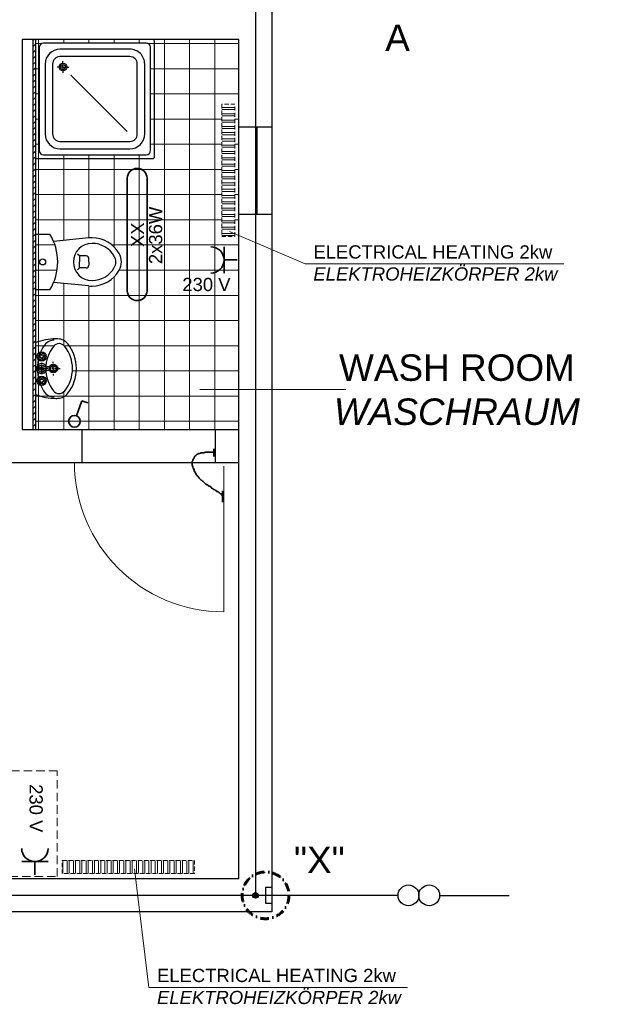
# Model space of a CAD drawing. Header units: millimetres. Extents: x -33264 to 5161179, y -3824 to 50989.
# Tile 5 of 25: x -17988 to -13563, y -2652 to 4798. Entities that reach past the tile are written whole.
import ezdxf

# ---------------------------------------------------------------- set-up
doc = ezdxf.new("R2010")
doc.units = ezdxf.units.MM
for name, pattern in [('ACAD_ISO12W100', [21, 12, -3, 0, -3, 0, -3]), ('DASHDOT', [25.4, 12.7, -6.35, 0, -6.35]), ('HIDDEN', [9.525, 6.35, -3.175])]:
    doc.linetypes.add(name, pattern=pattern)
for name, color, linetype, lineweight in [('Beleuchtung', 5, 'ACAD_ISO12W100', 35), ('Bemaßung', 7, 'Continuous', 9), ('Elektroinstallation', 7, 'Continuous', 35), ('H01N2 1x50', 4, 'Continuous', 35), ('Trennstelle', 36, 'Continuous', 35), ('verz. Bandstahl 30x3_5mm im Beton', 5, 'GRENZE1', 35)]:
    doc.layers.add(name, color=color, linetype=linetype, lineweight=lineweight)
for name, color, linetype in [('Beschriftung', 7, 'Continuous'), ('DUSCHE_G_800X800_BAKO', 253, 'Continuous'), ('WASCHBECKEN_G_450X310', 253, 'Continuous'), ('WC_G_SK', 253, 'Continuous')]:
    doc.layers.add(name, color=color, linetype=linetype)
doc.styles.add('LBB3.5M1000', font='isocp.shx', dxfattribs={"height": 3.5})
doc.linetypes.add('GRENZE1', pattern='A,6.35,-2.54,[133,ltypeshp.shx,S=2.54,R=0,X=-2.54,Y=0],-2.54,25.4', length=36.83)

# ---------------------------------------------------------------- blocks, each defined once
blk = doc.blocks.new('WC3')
at = {"layer": 'WC_G_SK', "color": 0, "linetype": 'Continuous'}
for p, q in [((0, 0.21), (0, -0.21)), ((0, 0.21), (0.1091, 0.21)), ((0.4049, 0.1814), (0.1374, 0.155)), ((0.3325, 0.045), (0.3173, 0.0597)), ((0.3835, 0.045), (0.3325, 0.045)), ((0.3835, 0.045), (0.3325, 0.045)), ((0.3325, 0.045), (0.3325, 0)), ((0.3325, 0.045), (0.3325, 0)), ((0.4035, 0), (0.4035, 0.025)), ((0.4035, 0), (0.4035, 0.025)), ((0.3325, -0.045), (0.3173, -0.0597)), ((0.3325, -0.045), (0.3325, 0)), ((0.3325, -0.045), (0.3325, 0)), ((0.3835, -0.045), (0.3325, -0.045)), ((0.3835, -0.045), (0.3325, -0.045)), ((0.4035, 0), (0.4035, -0.025)), ((0.4035, 0), (0.4035, -0.025)), ((0.1091, -0.21), (0, -0.21)), ((0.4049, -0.1814), (0.1374, -0.155))]:
    blk.add_line(p, q, dxfattribs=at)
blk.add_circle((0.0546, 0), 0.0225, dxfattribs=at)
blk.add_circle((0.0546, 0), 0.0225, dxfattribs=at)
for centre, radius, start, end in [((-0.2314, 0), 0.4, 328.33174, 31.66827), ((0.4281, -0.0536), 0.2361, 90.00002, 95.62326), ((0.4281, -0.0536), 0.2361, 29.59296, 90.00002), ((0.4281, 0), 0.1406, 90.00002, 180), ((0.4281, -0.0536), 0.1941, 29.59296, 90.00002), ((0.3835, 0.025), 0.02, 359.99991, 89.99998), ((0.3835, 0.025), 0.02, 359.99991, 89.99998), ((0.5224, 0), 0.0857, 359.99998, 29.6749), ((0.5224, 0), 0.1276, 359.99998, 29.59296), ((0.4281, 0), 0.1406, 180.00002, 270), ((0.3835, -0.025), 0.02, 270.00003, 0.0001), ((0.3835, -0.025), 0.02, 270.00003, 0.0001), ((0.4281, 0.0536), 0.1941, 270, 330.40705), ((0.4281, 0.0536), 0.2361, 270, 330.40705), ((0.5224, 0), 0.0857, 330.32512, 0.00003), ((0.5224, 0), 0.1276, 330.40705, 0.00003), ((0.4281, 0.0536), 0.2361, 264.37676, 270)]:
    blk.add_arc(centre, radius, start, end, dxfattribs=at)
blk = doc.blocks.new('Wasch2')
blk.add_line((0, -0.135), (0.195, -0.135))
at = {"layer": 'WASCHBECKEN_G_450X310', "color": 0, "linetype": 'Continuous'}
for p, q in [((-0.042, 0), (-0.052, 0)), ((-0.042, 0), (-0.052, 0)), ((-0.036, 0), (-0.037, 0)), ((-0.036, 0), (-0.037, 0)), ((-0.021, 0), (-0.031, 0)), ((-0.021, 0), (-0.031, 0)), ((-0.015, 0), (-0.016, 0)), ((-0.015, 0), (-0.016, 0)), ((0, 0), (-0.01, 0)), ((0, 0), (-0.01, 0)), ((0, 0.042), (0, 0.052)), ((0, 0.042), (0, 0.052)), ((0, 0.036), (0, 0.037)), ((0, 0.036), (0, 0.037)), ((0, 0.021), (0, 0.031)), ((0, 0.021), (0, 0.031)), ((0, 0.015), (0, 0.016)), ((0, 0.015), (0, 0.016)), ((0, 0), (0, 0.01)), ((0, 0), (0, 0.01)), ((0, 0), (0, -0.01)), ((0, 0), (0.01, 0)), ((0, 0), (0, -0.01)), ((0, 0), (0.01, 0)), ((0.015, 0), (0.016, 0)), ((0.015, 0), (0.016, 0)), ((0.021, 0), (0.031, 0)), ((0.021, 0), (0.031, 0)), ((0.036, 0), (0.037, 0)), ((0.036, 0), (0.037, 0)), ((0.042, 0), (0.052, 0)), ((0.042, 0), (0.052, 0)), ((0, -0.015), (0, -0.016)), ((0, -0.015), (0, -0.016)), ((0, -0.021), (0, -0.031)), ((0, -0.021), (0, -0.031)), ((0, -0.036), (0, -0.037)), ((0, -0.036), (0, -0.037)), ((0, -0.042), (0, -0.052)), ((0, -0.042), (0, -0.052)), ((0, -0.0676), (0, -0.0576)), ((0, -0.0676), (0, -0.0576)), ((0, -0.0736), (0, -0.0726)), ((0, -0.0736), (0, -0.0726)), ((-0.195, -0.135), (0, -0.135)), ((-0.021, -0.0886), (-0.031, -0.0886)), ((-0.021, -0.0886), (-0.031, -0.0886)), ((-0.015, -0.0886), (-0.016, -0.0886)), ((-0.015, -0.0886), (-0.016, -0.0886)), ((0, -0.0886), (-0.01, -0.0886)), ((0, -0.0886), (-0.01, -0.0886)), ((0, -0.0886), (0, -0.0786)), ((0, -0.0886), (0, -0.0786)), ((0, -0.0886), (0.01, -0.0886)), ((0, -0.0886), (0, -0.0986)), ((0, -0.0886), (0.01, -0.0886)), ((0, -0.0886), (0, -0.0986)), ((0, -0.1036), (0, -0.1046)), ((0, -0.1036), (0, -0.1046)), ((0, -0.1096), (0, -0.1196)), ((0, -0.1096), (0, -0.1196)), ((0.015, -0.0886), (0.016, -0.0886)), ((0.015, -0.0886), (0.016, -0.0886)), ((0.021, -0.0886), (0.031, -0.0886)), ((0.021, -0.0886), (0.031, -0.0886))]:
    blk.add_line(p, q, dxfattribs=at)
for radius in [0.0325, 0.0325, 0.0225, 0.0225]:
    blk.add_circle((0, 0), radius, dxfattribs=at)
for centre, radius, start, end in [((0, -0.1264), 0.3014, 90.00003, 128.23788), ((0, -0.1264), 0.3014, 51.76213, 89.99998), ((-0.1248, 0.0317), 0.1, 128.38873, 177.87266), ((-0.1344, 0.0439), 0.0544, 128.12664, 231.72465), ((0, -0.1264), 0.2714, 90.00003, 128.27543), ((0, -0.1264), 0.2714, 51.72458, 89.99998), ((0.1344, 0.0439), 0.0544, 308.27536, 51.87337), ((0.1248, 0.0317), 0.1, 2.12735, 51.61128), ((0.1904, 0.02), 0.4154, 177.87268, 180.00017), ((0.1904, 0.02), 0.4154, 180.00017, 201.90816), ((-0.1203, 0.0076), 0.0952, 180.00001, 239.88951), ((0, 0.2143), 0.2714, 231.66284, 269.99999), ((0, 0.2143), 0.2714, 270.00002, 308.33717), ((0.1203, 0.0076), 0.0952, 300.1105, 0), ((-0.1904, 0.02), 0.4154, 338.09185, 359.99984), ((-0.1904, 0.02), 0.4154, 359.99984, 2.12733), ((0, -0.0886), 0.018, 67.50002, 112.49998), ((0, 0.2143), 0.3343, 239.83336, 269.99999), ((0, -0.0886), 0.018, 157.50003, 202.49998), ((0, -0.0886), 0.018, 247.50002, 292.49998), ((0, 0.2143), 0.3343, 270.00002, 300.16665), ((0, -0.0886), 0.018, 337.50002, 22.49998)]:
    blk.add_arc(centre, radius, start, end, dxfattribs=at)
blk = doc.blocks.new('Dusche2')
at = {"layer": 'DUSCHE_G_800X800_BAKO', "color": 0, "linetype": 'Continuous'}
for p, q in [((-0.1842, 0.6041), (-0.1842, -0.1759)), ((-0.1842, 0.6041), (-0.1842, -0.1759)), ((0.6058, 0.6141), (-0.1742, 0.6141)), ((0.6058, 0.6141), (-0.1742, 0.6141)), ((0.6158, 0.6141), (0.6158, 0.6141)), ((0.6158, 0.6141), (0.6158, 0.6141)), ((0.6158, -0.1759), (0.6158, 0.6041)), ((0.6158, -0.1759), (0.6158, 0.6041)), ((-0.1592, 0.5591), (-0.1592, -0.1309)), ((-0.1592, 0.5591), (-0.1592, -0.1309)), ((0.5608, 0.5891), (-0.1292, 0.5891)), ((0.5608, 0.5891), (-0.1292, 0.5891)), ((0.4508, 0.5491), (-0.0192, 0.5491)), ((0.4508, 0.5491), (-0.0192, 0.5491)), ((0.5908, -0.1309), (0.5908, 0.5591)), ((0.5908, -0.1309), (0.5908, 0.5591)), ((0.4508, 0.4991), (-0.0192, 0.4991)), ((0.4508, 0.4991), (-0.0192, 0.4991)), ((-0.1192, 0.4491), (-0.1192, -0.0209)), ((-0.1192, 0.4491), (-0.1192, -0.0209)), ((-0.0692, 0.4491), (-0.0692, -0.0209)), ((-0.0692, 0.4491), (-0.0692, -0.0209)), ((0.0546, 0.0528), (0.4331, 0.4314)), ((0.5008, -0.0209), (0.5008, 0.4491)), ((0.5008, -0.0209), (0.5008, 0.4491)), ((0.5508, -0.0209), (0.5508, 0.4491)), ((0.5508, -0.0209), (0.5508, 0.4491)), ((0.0008, 0.0261), (0.0008, 0.0381)), ((0.0008, 0.0261), (0.0008, 0.0381)), ((0.0008, 0.0181), (0.0008, 0.0191)), ((0.0008, 0.0181), (0.0008, 0.0191)), ((0.0008, -0.0009), (0.0008, 0.0111)), ((0.0008, -0.0009), (0.0008, 0.0111)), ((-0.0262, -0.0009), (-0.0382, -0.0009)), ((-0.0262, -0.0009), (-0.0382, -0.0009)), ((-0.0182, -0.0009), (-0.0192, -0.0009)), ((-0.0182, -0.0009), (-0.0192, -0.0009)), ((0.0008, -0.0009), (-0.0112, -0.0009)), ((0.0008, -0.0009), (-0.0112, -0.0009)), ((0.0008, -0.0009), (0.0008, -0.0129)), ((0.0008, -0.0009), (0.0008, -0.0129)), ((0.0008, -0.0009), (0.0128, -0.0009)), ((0.0008, -0.0009), (0.0128, -0.0009)), ((0.0008, -0.0199), (0.0008, -0.0209)), ((0.0008, -0.0199), (0.0008, -0.0209)), ((0.0008, -0.0279), (0.0008, -0.0399)), ((0.0008, -0.0279), (0.0008, -0.0399)), ((0.0198, -0.0009), (0.0208, -0.0009)), ((0.0198, -0.0009), (0.0208, -0.0009)), ((0.0278, -0.0009), (0.0398, -0.0009)), ((0.0278, -0.0009), (0.0398, -0.0009)), ((-0.0192, -0.0709), (0.4508, -0.0709)), ((-0.0192, -0.0709), (0.4508, -0.0709)), ((-0.0192, -0.1209), (0.4508, -0.1209)), ((-0.0192, -0.1209), (0.4508, -0.1209)), ((-0.1842, -0.1859), (-0.1842, -0.1859)), ((-0.1842, -0.1859), (-0.1842, -0.1859)), ((-0.1742, -0.1859), (0.6058, -0.1859)), ((-0.1742, -0.1859), (0.6058, -0.1859)), ((-0.1292, -0.1609), (0.5608, -0.1609)), ((-0.1292, -0.1609), (0.5608, -0.1609))]:
    blk.add_line(p, q, dxfattribs=at)
for radius in [0.026, 0.026, 0.017, 0.017]:
    blk.add_circle((0.0008, -0.0009), radius, dxfattribs=at)
for centre, radius, start, end in [((-0.1742, 0.6041), 0.01, 89.99998, 180.00002), ((-0.1742, 0.6041), 0.01, 89.99998, 180.00002), ((0.6058, 0.6041), 0.01, 359.9993, 89.99998), ((0.6058, 0.6041), 0.01, 359.9993, 89.99998), ((-0.1292, 0.5591), 0.03, 89.99998, 180.00002), ((-0.1292, 0.5591), 0.03, 89.99998, 180.00002), ((-0.0192, 0.4491), 0.1, 89.99998, 180.00002), ((-0.0192, 0.4491), 0.1, 89.99998, 180.00002), ((0.4508, 0.4491), 0.1, 0, 89.99998), ((0.4508, 0.4491), 0.1, 0, 89.99998), ((0.5608, 0.5591), 0.03, 0.00012, 89.99998), ((0.5608, 0.5591), 0.03, 0.00012, 89.99998), ((-0.0192, 0.4491), 0.05, 89.99998, 180.00002), ((-0.0192, 0.4491), 0.05, 89.99998, 180.00002), ((0.4508, 0.4491), 0.05, 360, 89.99998), ((0.4508, 0.4491), 0.05, 360, 89.99998), ((-0.0192, -0.0209), 0.1, 180.00002, 270), ((-0.0192, -0.0209), 0.1, 180.00002, 270), ((-0.0192, -0.0209), 0.05, 180.00004, 270), ((-0.0192, -0.0209), 0.05, 180.00004, 270), ((0.4508, -0.0209), 0.1, 270.00002, 359.99998), ((0.4508, -0.0209), 0.1, 270.00002, 359.99998), ((0.4508, -0.0209), 0.05, 270.00002, 359.99993), ((0.4508, -0.0209), 0.05, 270.00002, 359.99993), ((-0.1292, -0.1309), 0.03, 180.00002, 270), ((-0.1292, -0.1309), 0.03, 180.00002, 270), ((0.5608, -0.1309), 0.03, 270.00002, 359.99994), ((0.5608, -0.1309), 0.03, 270.00002, 359.99994), ((-0.1742, -0.1759), 0.01, 179.99945, 270), ((-0.1742, -0.1759), 0.01, 179.99945, 270), ((0.6058, -0.1759), 0.01, 270.00002, 0.00009), ((0.6058, -0.1759), 0.01, 270.00002, 0.00009), ((0.6058, -0.1759), 0.01, 270.00002, 359.99983), ((0.6058, -0.1759), 0.01, 270.00002, 0.00009)]:
    blk.add_arc(centre, radius, start, end, dxfattribs=at)
blk = doc.blocks.new('Armatur - Badezimmerarmatur in Draufsicht')
for p, q in [((-4.107, 0.125), (-4.375, 0.125)), ((-3.75, 0.4788), (-3.75, 0.75)), ((-3.5, 0.482), (-3.5, 0.75)), ((-3.1461, 0.125), (-2.875, 0.125)), ((3.143, 0.125), (2.875, 0.125)), ((3.5, 0.4788), (3.5, 0.75)), ((3.75, 0.482), (3.75, 0.75)), ((4.1039, 0.125), (4.375, 0.125)), ((-4.1039, -0.125), (-4.375, -0.125)), ((-3.75, -0.4821), (-3.75, -0.75)), ((-3.5, -0.4789), (-3.5, -0.75)), ((-3.143, -0.125), (-2.875, -0.125)), ((-0.5, -0.8639), (-0.5, -4.5)), ((0.5, -4.5), (0.5, -0.8631)), ((3.1461, -0.125), (2.875, -0.125)), ((3.5, -0.4821), (3.5, -0.75)), ((3.75, -0.4789), (3.75, -0.75)), ((4.107, -0.125), (4.375, -0.125))]:
    blk.add_line(p, q)
for centre, radius in [((-3.625, 0), 1.375), ((-4.625, 0), 0.2795), ((-3.625, 0), 0.5), ((-3.625, 1), 0.2795), ((-2.625, 0), 0.2795), ((0, 0), 0.5), ((3.625, 0), 1.375), ((2.625, 0), 0.2795), ((3.625, 0), 0.5), ((3.625, 1), 0.2795), ((4.625, 0), 0.2795), ((-3.625, -1), 0.2795), ((3.625, -1), 0.2795)]:
    blk.add_circle(centre, radius)
for centre, radius, start, end in [((-3.625, 0), 1, 105.2407, 164.2093), ((-3.625, 0), 1, 16.44125, 74.07887), ((0, 0), 1.5, 289.6514, 250.3603), ((0, 0), 1, 300.3431, 239.7554), ((3.625, 0), 1, 106.12, 164.0884), ((3.625, 0), 1, 16.23422, 73.90469), ((-3.625, 0), 1, 196.2342, 253.9047), ((-3.625, 0), 1, 286.12, 344.0884), ((3.625, 0), 1, 196.4413, 254.0789), ((3.625, 0), 1, 285.2407, 344.2093), ((0, -4.5), 0.5, 180, 0)]:
    blk.add_arc(centre, radius, start, end)
blk = doc.blocks.new('Wasserhahn_Grundriss')
blk.add_blockref('Armatur - Badezimmerarmatur in Draufsicht', (0, -1.5))

msp = doc.modelspace()

# ---------------------------------------------------------------- hatches: boundary and pattern name
at = {"lineweight": 5}
h = msp.add_hatch(dxfattribs=at)
h.set_pattern_fill('ANSI37', color=253, scale=60, angle=45)
h.set_pattern_definition([(90, (-34228.5, 997.38), (-190.5, 4e-14), []), (180, (-34228.5, 997.38), (-4e-14, -190.5), [])])
h.paths.add_polyline_path([(-16328.506, 4647.38), (-17868.506, 4647.38), (-17868.506, 1697.38), (-16328.506, 1697.38)])
h.paths.add_polyline_path([(-17218.506, 2964.88, -0.12984644), (-17235.15, 2901.87, -0.26985346), (-17440.425, 2782.38, -0.0245413), (-17463.557, 2783.516), (-17731.126, 2809.861, 0.2016531), (-17731.126, 3119.899), (-17463.557, 3146.244, -0.02454107), (-17440.425, 3147.38, -0.26985361), (-17235.15, 3027.89, -0.12984639)], flags=16)
h.paths.add_polyline_path([(-17260.425, 2964.88, -0.13027803), (-17271.673, 2922.445, -0.26921218), (-17440.106, 2824.3, -0.41487817), (-17581.006, 2964.88, -0.41487853), (-17440.106, 3105.46, -0.26921218), (-17271.673, 3007.315, -0.13027791)], flags=0)
h.paths.add_polyline_path([(-16458.506, 4157.38), (-16358.506, 4157.38), (-16358.506, 3157.38), (-16458.506, 3157.38)], flags=16)
h.paths.add_polyline_path([(-17465.006, 2989.88), (-17465.006, 2964.88), (-17465.006, 2939.88, -0.41421356), (-17485.006, 2919.88), (-17536.006, 2919.88), (-17536.006, 2964.88), (-17536.006, 3009.88), (-17485.006, 3009.88, -0.41421356)], flags=0)
h.paths.add_polyline_path([(-16996.632, 3809.255), (-16996.632, 4585.505, 0.41469202), (-17030.437, 4619.255), (-17806.631, 4619.255, 0.41421356), (-17840.381, 4585.505), (-17840.381, 3809.255, 0.41421356), (-17806.631, 3775.505), (-17030.382, 3775.505, 0.41421356)], flags=16)
h.paths.add_polyline_path([(-17041.632, 3933.005), (-17041.631, 4461.755, 0.41444058), (-17154.218, 4574.255), (-17682.968, 4574.255, 0.41457252), (-17795.381, 4461.53), (-17795.381, 3932.846, 0.41379941), (-17682.881, 3820.505), (-17154.132, 3820.505, 0.41421356)], flags=0)
h.paths.add_polyline_path([(-17154.132, 3876.755), (-17682.881, 3876.755, -0.41421356), (-17739.131, 3933.005), (-17739.131, 4461.642, -0.41479947), (-17682.881, 4518.005), (-17154.244, 4518.005, -0.41479947), (-17097.881, 4461.755), (-17097.882, 3933.005, -0.41421356)], flags=0)
h.paths.add_polyline_path([(-17791.425, 2964.88, -1), (-17836.425, 2964.88, -1)], flags=16)
h.paths.add_polyline_path([(-17646.854, 2325.884, -0.16857829), (-17588.506, 2157.745, -0.16849287), (-17646.798, 1989.676, -0.4852733), (-17732.341, 1989.605, -0.14929346), (-17789.921, 2137.342, -0.52700155), (-17852.738, 2135.1, 0.03371286), (-17846.67, 2090.488, -0.6663792), (-17787.172, 2065.669, -1), (-17857.022, 2065.669, -0.20020701), (-17846.67, 2090.488, -0.03371286), (-17852.738, 2135.1, -0.32940857), (-17852.738, 2180.388, -0.03371288), (-17846.67, 2225.001, -0.20020681), (-17857.022, 2249.819, -1), (-17787.172, 2249.819, -0.66637949), (-17846.67, 2225.001, 0.03371288), (-17852.738, 2180.388, -0.52700154), (-17789.921, 2178.147, -0.14920118), (-17732.402, 2325.807, -0.48531679)], flags=16)
h.paths.add_polyline_path([(-17815.067, 2274.227, -0.25799154), (-17797.689, 2256.849, -0.45590346), (-17789.598, 2249.819, -0.45590346), (-17797.689, 2242.79, -0.25799154), (-17815.067, 2225.412, -1.15105041), (-17829.127, 2225.412, -0.25799154), (-17846.505, 2242.79, -0.45590346), (-17854.597, 2249.819, -0.45590346), (-17846.505, 2256.849, -0.25799154), (-17829.127, 2274.227, -1.15105041)], flags=0)
h.paths.add_polyline_path([(-17703.246, 2169.601, -0.68728577), (-17703.246, 2145.888, -0.67198025), (-17763.422, 2145.044), (-17800.1, 2145.044, -3.73205081), (-17800.1, 2170.444), (-17763.422, 2170.444, -0.67198177)], flags=0)
h.paths.add_polyline_path([(-17701.006, 2157.744, -1), (-17766.006, 2157.744, -1)], flags=0)
h.paths.add_polyline_path([(-17809.397, 2249.819, -1), (-17834.797, 2249.819, -1)], flags=0)
h.paths.add_polyline_path([(-17711.006, 2157.744, -1), (-17756.006, 2157.744, -1)], flags=0)
h.paths.add_polyline_path([(-17809.397, 2157.744, -1), (-17834.797, 2157.744, -1)], flags=0)
h.paths.add_polyline_path([(-17815.067, 2090.077, -0.25799154), (-17797.689, 2072.699, -0.45590346), (-17789.598, 2065.669, -0.45590346), (-17797.689, 2058.64, -0.25799154), (-17815.067, 2041.262, -1.15105041), (-17829.127, 2041.262, -0.25799154), (-17846.505, 2058.64, -0.45590346), (-17854.597, 2065.669, -0.45590346), (-17846.505, 2072.699, -0.25799154), (-17829.127, 2090.077, -1.15105041)], flags=0)
h.paths.add_polyline_path([(-17809.397, 2065.669, -1), (-17834.797, 2065.669, -1)], flags=0)
h.paths.add_polyline_path([(-17689.631, 4439.255, -1), (-17631.131, 4439.255, -1)], flags=0)
h.paths.add_polyline_path([(-17679.506, 4439.255, -1), (-17641.256, 4439.255, -1)], flags=0)
at = {"linetype": 'HIDDEN', "lineweight": 9, "ltscale": 5}
h = msp.add_hatch(dxfattribs=at)
h.set_pattern_fill('ANSI32', color=253, scale=5, angle=135)
h.set_pattern_definition([(180, (-17516.06, -46221.926), (-6e-15, -47.625), []), (180, (-17531.936, -46206.05), (-6e-15, -47.625), [])])
h.paths.add_polyline_path([(-16358.506, 3157.38), (-16358.506, 4157.38), (-16458.506, 4157.38), (-16458.506, 3157.38)])
h = msp.add_hatch(dxfattribs=at)
h.set_pattern_fill('ANSI32', color=253, scale=5, angle=225)
h.set_pattern_definition([(270, (29917.034, -2720.426), (47.625, -9e-15), []), (270, (29901.16, -2736.3), (47.625, -9e-15), [])])
h.paths.add_polyline_path([(-17666.006, -1562.872), (-16666.006, -1562.872), (-16666.006, -1662.872), (-17666.006, -1662.872)])
at = {"layer": 'Bemaßung', "lineweight": 5}
h = msp.add_hatch(dxfattribs=at)
h.set_pattern_fill('ANSI31', color=256, scale=10)
h.set_pattern_definition([(45, (-17878.506, 2222.38), (-22.45064, 22.45064), [])])
h.paths.add_polyline_path([(-17888.506, 1697.38), (-17868.506, 1697.38), (-17868.506, 4647.38), (-17888.506, 4647.38)])
at = {"layer": 'verz. Bandstahl 30x3_5mm im Beton', "lineweight": -3, "ltscale": 20}
h = msp.add_hatch(color=256, dxfattribs=at)
h.dxf.hatch_style = 1
edge = h.paths.add_edge_path()
edge.add_arc((-16203.506, -1827.62), 21.435, 0, 360)

# ---------------------------------------------------------------- linework, layer by layer
for p, q in [((-16078.506, 10247.38), (-16078.506, -1952.62)), ((-16328.506, 4647.38), (-17968.506, 4647.38)), ((-17968.506, 4647.38), (-17968.506, 1697.38)), ((-17888.506, 4647.38), (-17888.506, 1697.38)), ((-17868.506, 4647.38), (-17868.506, 1697.38)), ((-16328.506, -1702.62), (-16328.506, 4647.38)), ((-16328.506, 3987.38), (-16078.506, 3987.38)), ((-16203.506, 3987.38), (-16203.506, 3327.38)), ((-16193.506, 3987.38), (-16193.506, 3327.38)), ((-16328.506, 3327.38), (-16078.506, 3327.38)), ((-17968.506, 1697.38), (-16328.506, 1697.38)), ((-17518.506, 1697.38), (-17518.506, 1447.38)), ((-16508.506, 1697.38), (-16508.506, 1447.38)), ((-18218.506, 1447.38), (-16328.506, 1447.38)), ((-16328.506, -1702.62), (-21328.506, -1702.62)), ((-16078.506, -1952.62), (-23428.506, -1952.62))]:
    msp.add_line(p, q)
at = {"color": 251, "lineweight": 5}
msp.add_line((-16443.506, 1420.38), (-16443.506, 317.38), dxfattribs=at)
at = {"color": 253, "linetype": 'HIDDEN', "lineweight": 9, "ltscale": 5}
for points in [[(-16358.506, 3157.38), (-16358.506, 4157.38), (-16458.506, 4157.38), (-16458.506, 3157.38)], [(-17666.006, -1562.872), (-16666.006, -1562.872), (-16666.006, -1662.872), (-17666.006, -1662.872)]]:
    msp.add_lwpolyline(points, close=True, dxfattribs=at)
at = {"color": 253, "linetype": 'HIDDEN', "lineweight": 9, "ltscale": 10}
msp.add_lwpolyline([(-19303.506, -1686.015), (-17703.506, -1686.015), (-17703.506, -886.015), (-19303.506, -886.015)], close=True, dxfattribs=at)
at = {"color": 251, "lineweight": 5}
msp.add_arc((-16443.506, 1447.38), 1130, 180, 270, dxfattribs=at)
at = {"layer": 'Beleuchtung', "linetype": 'Continuous', "ltscale": 10}
msp.add_lwpolyline([(-17023.506, 2747.38, -1), (-17173.506, 2747.38), (-17173.506, 3597.38, -1), (-17023.506, 3597.38)], format="xyb", close=True, dxfattribs=at)
at = {"layer": 'Beschriftung', "lineweight": 5}
for p, q in [((-15827.021, 2949.936), (-16398.942, 3195.491)), ((-15827.021, 2949.936), (-13869.838, 2949.936)), ((-15518.648, 1999.09), (-16623.485, 1999.09)), ((-17010.593, -2524.105), (-17118.763, -1626.296)), ((-17010.593, -2524.105), (-15053.409, -2524.105))]:
    msp.add_line(p, q, dxfattribs=at)
at = {"layer": 'Beschriftung', "linetype": 'DASHDOT', "lineweight": 60, "ltscale": 5}
msp.add_circle((-16126.91, -1827.62), 177.001, dxfattribs=at)
at = {"layer": 'Elektroinstallation'}
for p, q in [((-16441.417, 3079.634), (-16441.417, 2879.634)), ((-16341.417, 2979.634), (-16441.417, 2979.634)), ((-17558.124, 1800.804), (-17516.573, 1914.964)), ((-17516.573, 1914.964), (-17473.26, 1899.199)), ((-17772.519, -1571.932), (-17972.519, -1571.932)), ((-17872.519, -1671.932), (-17872.519, -1571.932))]:
    msp.add_line(p, q, dxfattribs=at)
msp.add_circle((-17573.26, 1759.218), 44.255, dxfattribs=at)
for centre, start, end in [((-16541.417, 2979.634), 270, 90), ((-17872.519, -1471.932), 180, 0)]:
    msp.add_arc(centre, 100, start, end, dxfattribs=at)
at = {"layer": 'H01N2 1x50', "linetype": 'Continuous'}
for p, q in [((-16517.967, 1551.645), (-16517.967, 1493.28)), ((-16453.786, 1232.583), (-16453.786, 1146.981))]:
    msp.add_line(p, q, dxfattribs=at)
msp.add_open_spline([(-16521.978, 1524.408), (-16523.316, 1524.408), (-16524.653, 1524.408), (-16525.99, 1524.408), (-16532.675, 1524.408), (-16539.361, 1524.408), (-16546.046, 1524.408), (-16554.069, 1524.408), (-16562.091, 1524.408), (-16570.114, 1524.408), (-16574.125, 1524.408), (-16578.137, 1524.408), (-16582.148, 1524.408), (-16586.364, 1524.408), (-16589.966, 1520.517), (-16594.182, 1520.517), (-16596.856, 1520.517), (-16599.53, 1520.517), (-16602.205, 1520.517), (-16606.216, 1520.517), (-16610.227, 1520.517), (-16614.239, 1520.517), (-16618.454, 1520.517), (-16622.195, 1517.386), (-16626.273, 1516.626), (-16627.566, 1516.384), (-16629.007, 1517.059), (-16630.284, 1516.626), (-16633.123, 1515.662), (-16635.713, 1514.266), (-16638.306, 1512.735), (-16642.475, 1510.273), (-16646.912, 1508.279), (-16650.34, 1504.953), (-16651.678, 1503.656), (-16653.015, 1502.359), (-16654.352, 1501.062), (-16657.026, 1498.468), (-16660.184, 1496.232), (-16662.374, 1493.28), (-16664.09, 1490.967), (-16665.049, 1488.092), (-16666.386, 1485.498), (-16667.723, 1482.904), (-16669.06, 1480.31), (-16670.397, 1477.716), (-16671.25, 1476.06), (-16673.555, 1475.48), (-16674.408, 1473.825), (-16676.293, 1470.168), (-16676.83, 1465.881), (-16678.42, 1462.152), (-16679.547, 1459.507), (-16682.431, 1457.288), (-16682.431, 1454.37), (-16682.431, 1451.776), (-16682.431, 1449.182), (-16682.431, 1446.588), (-16682.431, 1442.697), (-16682.431, 1438.806), (-16682.431, 1434.915), (-16682.431, 1432.321), (-16682.431, 1429.727), (-16682.431, 1427.133), (-16682.431, 1423.018), (-16679.954, 1419.288), (-16678.42, 1415.46), (-16675.804, 1408.933), (-16672.954, 1402.53), (-16670.397, 1396.005), (-16668.897, 1392.177), (-16668.271, 1387.989), (-16666.386, 1384.332), (-16663.711, 1379.144), (-16661.037, 1373.956), (-16658.363, 1368.768), (-16655.689, 1363.58), (-16653.015, 1358.392), (-16650.34, 1353.204), (-16648.633, 1349.892), (-16644.761, 1348.217), (-16642.318, 1345.422), (-16636.806, 1339.114), (-16631.896, 1332.244), (-16626.273, 1325.967), (-16621.288, 1320.403), (-16615.94, 1315.215), (-16610.227, 1310.403), (-16606.565, 1307.318), (-16601.971, 1305.486), (-16598.193, 1302.621), (-16590.828, 1297.034), (-16585.958, 1288.224), (-16578.137, 1283.166), (-16575.641, 1281.552), (-16572.654, 1280.797), (-16570.114, 1279.275), (-16566.032, 1276.829), (-16562.378, 1273.578), (-16558.08, 1271.493), (-16555.406, 1270.196), (-16552.732, 1268.899), (-16550.058, 1267.602), (-16547.383, 1266.305), (-16544.709, 1265.008), (-16542.035, 1263.711), (-16539.409, 1262.437), (-16540.273, 1257.684), (-16538.024, 1255.929), (-16535.732, 1254.141), (-16532.292, 1253.826), (-16530.001, 1252.038), (-16528.565, 1250.918), (-16527.496, 1249.202), (-16525.99, 1248.147), (-16521.182, 1244.781), (-16514.752, 1243.731), (-16509.944, 1240.365), (-16508.438, 1239.31), (-16507.327, 1237.618), (-16505.933, 1236.474), (-16503.709, 1234.648), (-16500.173, 1234.226), (-16497.911, 1232.583), (-16496.923, 1231.866), (-16499.078, 1229.258), (-16497.911, 1228.692), (-16496.707, 1228.109), (-16495.123, 1229.155), (-16493.899, 1228.692), (-16491.179, 1227.663), (-16488.307, 1226.67), (-16485.877, 1224.801), (-16484.353, 1223.63), (-16483.338, 1222.027), (-16481.865, 1220.91), (-16478.088, 1218.045), (-16473.667, 1215.854), (-16469.831, 1213.128), (-16468.336, 1212.065), (-16467.214, 1210.362), (-16465.82, 1209.237), (-16464.819, 1208.43), (-16462.768, 1210.168), (-16461.809, 1209.237), (-16460.878, 1208.334), (-16462.351, 1206.341), (-16461.809, 1205.346), (-16461.03, 1203.917), (-16457.797, 1203.318), (-16457.797, 1201.455), (-16457.797, 1200.158), (-16457.797, 1198.861), (-16457.797, 1197.564)], degree=3, knots=[0, 0, 0, 0, 0.00717411, 0.00717411, 0.00717411, 0.04304465, 0.04304465, 0.04304465, 0.08608949, 0.08608949, 0.08608949, 0.10761199, 0.10761199, 0.10761199, 0.1302314, 0.1302314, 0.1302314, 0.14457962, 0.14457962, 0.14457962, 0.16610213, 0.16610213, 0.16610213, 0.18872153, 0.18872153, 0.18872153, 0.19589564, 0.19589564, 0.19589564, 0.21184238, 0.21184238, 0.21184238, 0.23747296, 0.23747296, 0.23747296, 0.2474677, 0.2474677, 0.2474677, 0.26745719, 0.26745719, 0.26745719, 0.28311529, 0.28311529, 0.28311529, 0.29877323, 0.29877323, 0.29877323, 0.30876797, 0.30876797, 0.30876797, 0.33084316, 0.33084316, 0.33084316, 0.34650126, 0.34650126, 0.34650126, 0.36041917, 0.36041917, 0.36041917, 0.38129604, 0.38129604, 0.38129604, 0.39521395, 0.39521395, 0.39521395, 0.41728891, 0.41728891, 0.41728891, 0.45492603, 0.45492603, 0.45492603, 0.47700116, 0.47700116, 0.47700116, 0.50831736, 0.50831736, 0.50831736, 0.53963356, 0.53963356, 0.53963356, 0.55962305, 0.55962305, 0.55962305, 0.60472474, 0.60472474, 0.60472474, 0.64470384, 0.64470384, 0.64470384, 0.67033427, 0.67033427, 0.67033427, 0.72030799, 0.72030799, 0.72030799, 0.73625473, 0.73625473, 0.73625473, 0.76188516, 0.76188516, 0.76188516, 0.77783189, 0.77783189, 0.77783189, 0.79377879, 0.79377879, 0.79377879, 0.80943689, 0.80943689, 0.80943689, 0.82538363, 0.82538363, 0.82538363, 0.83537837, 0.83537837, 0.83537837, 0.86727201, 0.86727201, 0.86727201, 0.87726675, 0.87726675, 0.87726675, 0.89321349, 0.89321349, 0.89321349, 0.90017244, 0.90017244, 0.90017244, 0.90734655, 0.90734655, 0.90734655, 0.92329329, 0.92329329, 0.92329329, 0.93328816, 0.93328816, 0.93328816, 0.95891849, 0.95891849, 0.95891849, 0.96891324, 0.96891324, 0.96891324, 0.97608735, 0.97608735, 0.97608735, 0.9830463, 0.9830463, 0.9830463, 0.99304104, 0.99304104, 0.99304104, 1, 1, 1, 1], dxfattribs=at)
at = {"layer": 'Trennstelle', "lineweight": -3}
for p, q in [((-15123.933, -1827.62), (-16126.91, -1827.62)), ((-14809.797, -1827.62), (-14283.408, -1827.62))]:
    msp.add_line(p, q, dxfattribs=at)
for centre in [(-15045.399, -1827.62), (-14888.331, -1827.62)]:
    msp.add_circle(centre, 78.534, dxfattribs=at)
at = {"layer": 'verz. Bandstahl 30x3_5mm im Beton', "lineweight": -3, "ltscale": 20}
for p, q in [((-16203.506, 10122.38), (-16203.506, -1827.62)), ((-16078.506, -1769.387), (-16126.91, -1769.387)), ((-16126.91, -1769.387), (-16126.91, -1885.853)), ((-16126.91, -1827.62), (-23380.102, -1827.62)), ((-16126.91, -1885.853), (-16078.506, -1885.853))]:
    msp.add_line(p, q, dxfattribs=at)
msp.add_circle((-16203.506, -1827.62), 21.435, dxfattribs=at)

# ---------------------------------------------------------------- block references
at = {"layer": 'DUSCHE_G_800X800_BAKO', "xscale": 1125.000015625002, "yscale": 1125.000015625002, "zscale": 1125.000015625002, "rotation": 270}
msp.add_blockref('Dusche2', (-17659.374, 4440.178), dxfattribs=at)
at = {"layer": 'WASCHBECKEN_G_450X310'}
for name, p, xscale, yscale, zscale, rotation in [('Wasch2', (-17733.506, 2157.744), 1000, 1000, 1000, 270), ('Wasserhahn_Grundriss', (-17860.197, 2157.74), 25.4, 25.4, 25.4, 89.99999999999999)]:
    msp.add_blockref(name, p, dxfattribs=dict(at, xscale=xscale, yscale=yscale, zscale=zscale, rotation=rotation))
at = {"layer": 'WC_G_SK', "xscale": 1000, "yscale": 1000, "zscale": 1000}
msp.add_blockref('WC3', (-17868.506, 2964.88), dxfattribs=at)

# ---------------------------------------------------------------- texts
at = {"layer": 'Beleuchtung', "char_height": 100, "attachment_point": 1, "rotation": 90, "style": 'LBB3.5M1000'}
for s, width, insert in [('{\\fArial|b0|i0|c0|p34;2x36W}', 465.48426, (-17009.372, 2948.269)), ('{\\fArial|b0|i0|c0|p34;XX}', 199.19797, (-17146.34, 3077.062))]:
    msp.add_mtext_dynamic_manual_height_columns(s, width=width, gutter_width=17.5, heights=[0], dxfattribs=dict(at, insert=insert))
at = {"layer": 'Beschriftung', "attachment_point": 1, "style": 'LBB3.5M1000'}
for s, width, insert, char_height in [('{\\fArial|b0|i0|c0|p34;A}', 221.06718, (-15221.118, 4761.144), 200), ('{\\fArial|b0|i0|c0|p34;ELECTRICAL HEATING 2kw\\P\\fArial|b0|i1|c0|p34;ELEKTROHEIZKÖRPER 2kw}', 1892.84052, (-15765.154, 3090.592), 100), ('{\\fArial|b0|i0|c0|p34;230 V}', 421.47197, (-16756.991, 2844.223), 100), ('\\pi147.29;{\\fArial|b0|i0|c0|p34;WASH ROOM\\P\\pi108.21;\\fArial|b0|i1|c0|p34;WASCHRAUM}', 2055.02439, (-15718.005, 2265.201), 200), ('{\\fArial|b0|i0|c0|p34;"X"}', 221.06718, (-15912.266, -1459.283), 200), ('{\\fArial|b0|i0|c0|p34;ELECTRICAL HEATING 2kw\\P\\fArial|b0|i1|c0|p34;ELEKTROHEIZKÖRPER 2kw}', 1892.84052, (-16948.726, -2383.449), 100)]:
    msp.add_mtext_dynamic_manual_height_columns(s, width=width, gutter_width=17.5, heights=[0], dxfattribs=dict(at, insert=insert, char_height=char_height))
at = {"layer": 'Beschriftung', "insert": (-17813.498, -986.146), "char_height": 100, "attachment_point": 1, "rotation": 270, "style": 'LBB3.5M1000'}
msp.add_mtext_dynamic_manual_height_columns('{\\fArial|b0|i0|c0|p34;230 V}', width=421.47197, gutter_width=17.5, heights=[0], dxfattribs=at)

doc.saveas('drawing.dxf')
